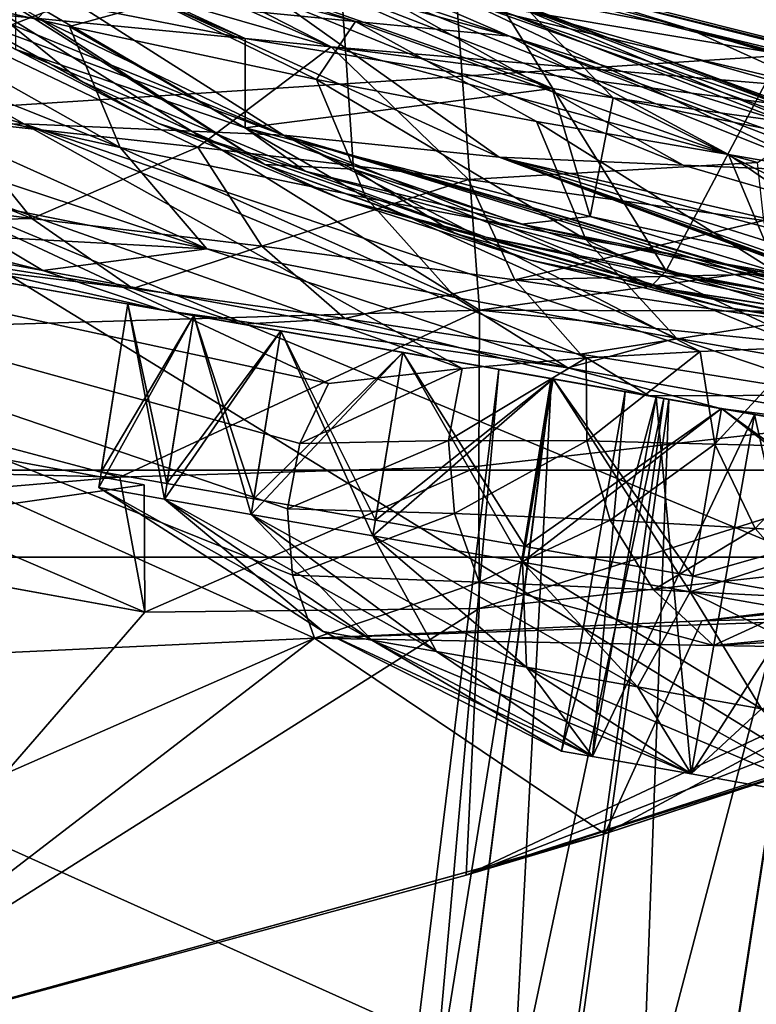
# Model space of a CAD drawing. Header units: metres. Extents: x -1004 to 0, y -708 to 0.
# Tile 82 of 99: x -204 to -175, y -102 to -63. Entities that reach past the tile are written whole.
import ezdxf

# ---------------------------------------------------------------- set-up
doc = ezdxf.new("R2010")
doc.units = ezdxf.units.M

msp = doc.modelspace()

# ---------------------------------------------------------------- linework, layer by layer
at = {"layer": 'top'}
for points in [[(-221.033997, -75.6007, 238.124619), (-223.504333, -51.297203, 229.630814), (-186.134384, -74.55439, 229.076157)], [(-223.504333, -51.297203, 229.630814), (-187.850647, -51.297203, 220.787033), (-186.134384, -74.55439, 229.076157)], [(-203.483322, -63.061146, 2015.491943), (-191.081024, -69.011894, 2019.775879), (-192.269562, -51.297203, 2022.664429)], [(-192.269562, -51.297203, 2022.664429), (-191.081024, -69.011894, 2019.775879), (-178.797134, -73.00724, 2023.769287)], [(-192.269562, -51.297203, 2022.664429), (-178.797134, -73.00724, 2023.769287), (-167.312241, -51.297203, 2031.672485)], [(-186.134384, -74.55439, 229.076157), (-187.850647, -51.297203, 220.787033), (-150.668106, -69.606842, 221.41188)], [(-187.850647, -51.297203, 220.787033), (-151.488739, -51.297203, 214.798431), (-150.668106, -69.606842, 221.41188)], [(-178.797134, -73.00724, 2023.769287), (-166.056503, -75.395157, 2027.613159), (-167.312241, -51.297203, 2031.672485)], [(-195.344711, -63.87117, 1851.678223), (-220.671463, -53.071621, 1853.910034), (-216.249344, -54.248127, 1819.666382)], [(-195.344711, -63.87117, 1851.678223), (-204.362656, -62.090588, 1905.191284), (-220.671463, -53.071621, 1853.910034)], [(-183.268433, -65.836235, 1804.11438), (-216.249344, -54.248127, 1819.666382), (-193.537613, -61.282627, 1785.20874)], [(-183.268433, -65.836235, 1804.11438), (-195.344711, -63.87117, 1851.678223), (-216.249344, -54.248127, 1819.666382)], [(-219.937149, -55.510082, 1133.190552), (-191.006668, -63.19453, 1093.053711), (-198.763885, -62.432255, 1133.317383)], [(-191.006668, -63.19453, 1093.053711), (-219.937149, -55.510082, 1133.190552), (-209.54567, -57.067486, 1093.067627)], [(-210.736069, -56.917015, 780.801819), (-218.35878, -57.68528, 732.452759), (-193.839859, -67.669052, 732.452759)], [(-194.032715, -62.372509, 811.969238), (-210.736069, -56.917015, 780.801819), (-185.359634, -68.53994, 771.273438)], [(-210.736069, -56.917015, 780.801819), (-193.839859, -67.669052, 732.452759), (-185.359634, -68.53994, 771.273438)], [(-174.258636, -64.488312, 1718.478027), (-203.843079, -56.892742, 1752.115479), (-196.5961, -58.353043, 1718.626953)], [(-174.258636, -64.488312, 1718.478027), (-184.140427, -62.827682, 1751.761719), (-203.843079, -56.892742, 1752.115479)], [(-184.94577, -63.779926, 1052.348145), (-209.54567, -57.067486, 1093.067627), (-201.136307, -58.358707, 1052.348145)], [(-184.94577, -63.779926, 1052.348145), (-191.006668, -63.19453, 1093.053711), (-209.54567, -57.067486, 1093.067627)], [(-218.35878, -57.68528, 732.452759), (-220.484116, -57.779778, 722.013611), (-193.839859, -67.669052, 732.452759)], [(-220.484116, -57.779778, 722.013611), (-235.419205, -57.975071, 664.318176), (-204.049011, -67.228729, 697.49408)], [(-235.419205, -57.975071, 664.318176), (-213.728561, -67.302071, 662.980286), (-204.049011, -67.228729, 697.49408)], [(-220.484116, -57.779778, 722.013611), (-204.049011, -67.228729, 697.49408), (-193.839859, -67.669052, 732.452759)], [(-195.146957, -59.367256, 1012.84137), (-184.94577, -63.779926, 1052.348145), (-201.136307, -58.358707, 1052.348145)], [(-157.01149, -68.295601, 1650.991211), (-174.258636, -64.488312, 1718.478027), (-196.5961, -58.353043, 1718.626953)], [(-183.640427, -61.705971, 1650.949707), (-157.01149, -68.295601, 1650.991211), (-196.5961, -58.353043, 1718.626953)], [(-202.710678, -58.688065, 1582.638794), (-200.825317, -60.248592, 1565.545044), (-191.962418, -64.198402, 1546.687256)], [(-202.710678, -58.688065, 1582.638794), (-191.962418, -64.198402, 1546.687256), (-172.739944, -65.82695, 1582.529785)], [(-183.640427, -61.705971, 1650.949707), (-202.710678, -58.688065, 1582.638794), (-177.930161, -63.470844, 1616.799805)], [(-202.710678, -58.688065, 1582.638794), (-172.739944, -65.82695, 1582.529785), (-177.930161, -63.470844, 1616.799805)], [(-203.483322, -63.061146, 2015.491943), (-209.224777, -59.538193, 2013.626343), (-194.570648, -68.825943, 1960.049561)], [(-194.570648, -68.825943, 1960.049561), (-209.224777, -59.538193, 2013.626343), (-201.815079, -65.528801, 1959.880737)], [(-209.224777, -59.538193, 2013.626343), (-208.762619, -61.681187, 1959.304321), (-201.815079, -65.528801, 1959.880737)], [(-195.146957, -59.367256, 1012.84137), (-191.075058, -60.161057, 972.966064), (-165.964508, -69.420326, 972.241333)], [(-165.964508, -69.420326, 972.241333), (-166.711075, -69.493813, 1012.400024), (-195.146957, -59.367256, 1012.84137)], [(-166.711075, -69.493813, 1012.400024), (-184.94577, -63.779926, 1052.348145), (-195.146957, -59.367256, 1012.84137)], [(-200.825317, -60.248592, 1565.545044), (-198.991455, -62.163986, 1548.503784), (-191.962418, -64.198402, 1546.687256)], [(-191.075058, -60.161057, 972.966064), (-166.624008, -69.355446, 931.94574), (-165.964508, -69.420326, 972.241333)], [(-191.075058, -60.161057, 972.966064), (-188.910706, -60.826324, 932.830017), (-166.624008, -69.355446, 931.94574)], [(-200.260223, -68.148903, 1179.108765), (-212.032974, -63.46743, 1206.520142), (-212.859848, -61.03545, 1206.216675)], [(-212.859848, -61.03545, 1206.216675), (-202.245239, -63.401783, 1178.059448), (-200.260223, -68.148903, 1179.108765)], [(-212.859848, -61.03545, 1206.216675), (-198.763885, -62.432255, 1133.317383), (-202.245239, -63.401783, 1178.059448)], [(-188.910706, -60.826324, 932.830017), (-168.732971, -69.259308, 891.593384), (-166.624008, -69.355446, 931.94574)], [(-188.910706, -60.826324, 932.830017), (-188.656876, -61.432545, 892.542175), (-168.732971, -69.259308, 891.593384)], [(-180.87262, -66.197548, 1796.200562), (-193.537613, -61.282627, 1785.20874), (-184.140427, -62.827682, 1751.761719)], [(-180.87262, -66.197548, 1796.200562), (-183.268433, -65.836235, 1804.11438), (-193.537613, -61.282627, 1785.20874)], [(-188.656876, -61.432545, 892.542175), (-190.370041, -61.955173, 852.218384), (-172.567596, -69.088898, 851.301697)], [(-188.656876, -61.432545, 892.542175), (-172.567596, -69.088898, 851.301697), (-168.732971, -69.259308, 891.593384)], [(-201.815079, -65.528801, 1959.880737), (-208.762619, -61.681187, 1959.304321), (-198.779785, -67.202644, 1917.502441)], [(-198.779785, -67.202644, 1917.502441), (-208.762619, -61.681187, 1959.304321), (-204.362686, -64.306244, 1905.191406)], [(-157.01149, -68.295601, 1650.991211), (-183.640427, -61.705971, 1650.949707), (-149.659653, -70.280922, 1616.8396)], [(-183.640427, -61.705971, 1650.949707), (-177.930161, -63.470844, 1616.799805), (-149.659653, -70.280922, 1616.8396)], [(-191.962418, -64.198402, 1546.687256), (-198.991455, -62.163986, 1548.503784), (-208.89386, -62.557411, 1518.440308)], [(-195.344711, -67.384186, 1851.678101), (-204.362686, -64.306244, 1905.191406), (-204.362656, -62.090588, 1905.191284)], [(-195.344711, -63.87117, 1851.678223), (-195.344711, -67.384186, 1851.678101), (-204.362656, -62.090588, 1905.191284)], [(-194.032715, -62.372509, 811.969238), (-178.123795, -68.846321, 811.164856), (-190.370041, -61.955173, 852.218384)], [(-190.370041, -61.955173, 852.218384), (-178.123795, -68.846321, 811.164856), (-172.567596, -69.088898, 851.301697)], [(-191.962418, -64.198402, 1546.687256), (-208.89386, -62.557411, 1518.440308), (-197.203384, -68.145851, 1534.200317)], [(-208.89386, -62.557411, 1518.440308), (-206.866394, -67.076065, 1517.372437), (-197.203384, -68.145851, 1534.200317)], [(-198.763885, -62.432255, 1133.317383), (-192.532303, -65.479988, 1149.557251), (-202.245239, -63.401783, 1178.059448)], [(-198.763885, -62.432255, 1133.317383), (-191.006668, -63.19453, 1093.053711), (-192.532303, -65.479988, 1149.557251)], [(-178.123795, -68.846321, 811.164856), (-194.032715, -62.372509, 811.969238), (-185.359634, -68.53994, 771.273438)], [(-191.081024, -69.011894, 2019.775879), (-203.483322, -63.061146, 2015.491943), (-194.570648, -68.825943, 1960.049561)], [(-163.780197, -68.605476, 1748.015015), (-184.140427, -62.827682, 1751.761719), (-174.258636, -64.488312, 1718.478027)], [(-163.780197, -68.605476, 1748.015015), (-180.87262, -66.197548, 1796.200562), (-184.140427, -62.827682, 1751.761719)], [(-210.864792, -65.824219, 1206.948975), (-212.032974, -63.46743, 1206.520142), (-200.260223, -68.148903, 1179.108765)], [(-202.245239, -63.401783, 1178.059448), (-190.585419, -70.137291, 1150.850708), (-200.260223, -68.148903, 1179.108765)], [(-202.245239, -63.401783, 1178.059448), (-192.532303, -65.479988, 1149.557251), (-190.585419, -70.137291, 1150.850708)], [(-191.006668, -63.19453, 1093.053711), (-183.892014, -67.138, 1120.684692), (-192.532303, -65.479988, 1149.557251)], [(-184.94577, -63.779926, 1052.348145), (-176.341019, -68.432167, 1091.489502), (-191.006668, -63.19453, 1093.053711)], [(-176.341019, -68.432167, 1091.489502), (-183.892014, -67.138, 1120.684692), (-191.006668, -63.19453, 1093.053711)], [(-172.739944, -65.82695, 1582.529785), (-160.990891, -68.505463, 1584.93811), (-177.930161, -63.470844, 1616.799805)], [(-160.990891, -68.505463, 1584.93811), (-154.654938, -69.726242, 1590.050537), (-177.930161, -63.470844, 1616.799805)], [(-177.930161, -63.470844, 1616.799805), (-154.654938, -69.726242, 1590.050537), (-149.659653, -70.280922, 1616.8396)], [(-195.344711, -67.384186, 1851.678101), (-195.344711, -63.87117, 1851.678223), (-183.268433, -65.836235, 1804.11438)], [(-166.711075, -69.493813, 1012.400024), (-168.892197, -69.610237, 1052.348145), (-184.94577, -63.779926, 1052.348145)], [(-168.892197, -69.610237, 1052.348145), (-169.894272, -69.559616, 1062.023071), (-184.94577, -63.779926, 1052.348145)], [(-184.94577, -63.779926, 1052.348145), (-169.894272, -69.559616, 1062.023071), (-176.341019, -68.432167, 1091.489502)], [(-197.203384, -68.145851, 1534.200317), (-186.564163, -69.415001, 1550.32251), (-191.962418, -64.198402, 1546.687256)], [(-186.564163, -69.415001, 1550.32251), (-175.199921, -68.744881, 1567.462646), (-191.962418, -64.198402, 1546.687256)], [(-191.962418, -64.198402, 1546.687256), (-175.199921, -68.744881, 1567.462646), (-172.076431, -66.751228, 1572.861694)], [(-191.962418, -64.198402, 1546.687256), (-172.076431, -66.751228, 1572.861694), (-172.739944, -65.82695, 1582.529785)], [(-198.779785, -67.202644, 1917.502441), (-204.362686, -64.306244, 1905.191406), (-192.986786, -69.089912, 1875.411743)], [(-204.362686, -64.306244, 1905.191406), (-195.344711, -67.384186, 1851.678101), (-192.986786, -69.089912, 1875.411743)], [(-209.365265, -68.025955, 1207.499268), (-210.864792, -65.824219, 1206.948975), (-196.852966, -72.13327, 1179.908447)], [(-196.852966, -72.13327, 1179.908447), (-210.864792, -65.824219, 1206.948975), (-200.260223, -68.148903, 1179.108765)], [(-194.570648, -68.825943, 1960.049561), (-201.815079, -65.528801, 1959.880737), (-191.559341, -70.18, 1917.750854)], [(-191.559341, -70.18, 1917.750854), (-201.815079, -65.528801, 1959.880737), (-198.779785, -67.202644, 1917.502441)], [(-192.532303, -65.479988, 1149.557251), (-181.953827, -71.773239, 1122.118652), (-190.585419, -70.137291, 1150.850708)], [(-192.532303, -65.479988, 1149.557251), (-183.892014, -67.138, 1120.684692), (-181.953827, -71.773239, 1122.118652)], [(-181.781235, -70.87175, 1799.158203), (-195.344711, -67.384186, 1851.678101), (-183.268433, -65.836235, 1804.11438)], [(-181.781235, -70.87175, 1799.158203), (-183.268433, -65.836235, 1804.11438), (-180.87262, -66.197548, 1796.200562)], [(-163.780212, -74.713203, 1748.015015), (-181.781235, -70.87175, 1799.158203), (-180.87262, -66.197548, 1796.200562)], [(-163.780212, -74.713203, 1748.015015), (-180.87262, -66.197548, 1796.200562), (-163.780212, -69.659271, 1748.015015)], [(-180.87262, -66.197548, 1796.200562), (-163.780197, -68.605476, 1748.015015), (-163.780212, -69.659271, 1748.015015)], [(-219.520111, -68.88324, 1479.704956), (-203.723709, -70.951729, 1515.717285), (-215.317932, -66.253532, 1499.65918)], [(-203.723709, -70.951729, 1515.717285), (-206.866394, -67.076065, 1517.372437), (-215.317932, -66.253532, 1499.65918)], [(-192.059525, -77.432091, 662.715027), (-213.728561, -67.302071, 662.980286), (-235.830612, -67.975395, 662.96106)], [(-204.049011, -67.228729, 697.49408), (-213.728561, -67.302071, 662.980286), (-186.806808, -76.843262, 679.984497)], [(-213.728561, -67.302071, 662.980286), (-192.059525, -77.432091, 662.715027), (-186.806808, -76.843262, 679.984497)], [(-197.203384, -68.145851, 1534.200317), (-206.866394, -67.076065, 1517.372437), (-203.723709, -70.951729, 1515.717285)], [(-193.839859, -67.669052, 732.452759), (-204.049011, -67.228729, 697.49408), (-177.448196, -76.173363, 714.862366)], [(-204.049011, -67.228729, 697.49408), (-181.932968, -76.431969, 697.369751), (-177.448196, -76.173363, 714.862366)], [(-186.806808, -76.843262, 679.984497), (-181.932968, -76.431969, 697.369751), (-204.049011, -67.228729, 697.49408)], [(-191.559341, -70.18, 1917.750854), (-198.779785, -67.202644, 1917.502441), (-185.885178, -71.68309, 1875.727661)], [(-185.885178, -71.68309, 1875.727661), (-198.779785, -67.202644, 1917.502441), (-192.986786, -69.089912, 1875.411743)], [(-183.892014, -67.138, 1120.684692), (-174.383743, -73.090767, 1092.950317), (-181.953827, -71.773239, 1122.118652)], [(-183.892014, -67.138, 1120.684692), (-176.341019, -68.432167, 1091.489502), (-174.383743, -73.090767, 1092.950317)], [(-192.986786, -69.089912, 1875.411743), (-195.344711, -67.384186, 1851.678101), (-184.474457, -71.174538, 1833.787964)], [(-195.344711, -67.384186, 1851.678101), (-181.781235, -70.87175, 1799.158203), (-184.474457, -71.174538, 1833.787964)], [(-185.359634, -68.53994, 771.273438), (-193.839859, -67.669052, 732.452759), (-165.940628, -75.791664, 770.376648)], [(-193.839859, -67.669052, 732.452759), (-166.099976, -75.796196, 769.446472), (-165.940628, -75.791664, 770.376648)], [(-173.35849, -76.008789, 732.452759), (-167.414017, -75.832878, 762.012329), (-193.839859, -67.669052, 732.452759)], [(-167.414017, -75.832878, 762.012329), (-166.74826, -75.814415, 765.727783), (-193.839859, -67.669052, 732.452759)], [(-193.839859, -67.669052, 732.452759), (-166.74826, -75.814415, 765.727783), (-166.099976, -75.796196, 769.446472)], [(-177.448196, -76.173363, 714.862366), (-173.35849, -76.008789, 732.452759), (-193.839859, -67.669052, 732.452759)], [(-192.610825, -87.446632, 662.452759), (-235.830612, -67.975395, 662.96106), (-561.725708, -104.741089, 662.000549)], [(-192.610825, -87.446632, 662.452759), (-193.482498, -84.976723, 662.517456), (-235.830612, -67.975395, 662.96106)], [(-193.482498, -84.976723, 662.517456), (-193.68248, -82.365242, 662.585815), (-235.830612, -67.975395, 662.96106)], [(-235.830612, -67.975395, 662.96106), (-193.68248, -82.365242, 662.585815), (-193.197037, -79.791481, 662.653198)], [(-193.197037, -79.791481, 662.653198), (-192.059525, -77.432091, 662.715027), (-235.830612, -67.975395, 662.96106)], [(-207.566071, -69.99588, 1208.159668), (-209.365265, -68.025955, 1207.499268), (-196.852966, -72.13327, 1179.908447)], [(-203.723709, -70.951729, 1515.717285), (-194.69194, -72.037231, 1531.603271), (-197.203384, -68.145851, 1534.200317)], [(-194.69194, -72.037231, 1531.603271), (-186.564163, -69.415001, 1550.32251), (-197.203384, -68.145851, 1534.200317)], [(-200.260223, -68.148903, 1179.108765), (-190.585419, -70.137291, 1150.850708), (-187.071442, -74.04673, 1151.304932)], [(-196.852966, -72.13327, 1179.908447), (-200.260223, -68.148903, 1179.108765), (-187.071442, -74.04673, 1151.304932)], [(-176.341019, -68.432167, 1091.489502), (-167.880753, -74.222076, 1063.390991), (-174.383743, -73.090767, 1092.950317)], [(-176.341019, -68.432167, 1091.489502), (-169.894272, -69.559616, 1062.023071), (-167.880753, -74.222076, 1063.390991)], [(-203.723709, -70.951729, 1515.717285), (-219.520111, -68.88324, 1479.704956), (-215.590057, -71.23629, 1477.791626)], [(-187.090408, -71.532722, 1960.216797), (-194.570648, -68.825943, 1960.049561), (-184.129593, -72.589783, 1917.994873)], [(-184.129593, -72.589783, 1917.994873), (-194.570648, -68.825943, 1960.049561), (-191.559341, -70.18, 1917.750854)], [(-191.081024, -69.011894, 2019.775879), (-194.570648, -68.825943, 1960.049561), (-187.090408, -71.532722, 1960.216797)], [(-186.564163, -69.415001, 1550.32251), (-174.947647, -71.031097, 1565.647827), (-175.199921, -68.744881, 1567.462646)], [(-165.940628, -75.791664, 770.376648), (-165.90097, -75.790535, 770.609253), (-185.359634, -68.53994, 771.273438)], [(-165.90097, -75.790535, 770.609253), (-165.881165, -75.789963, 770.725525), (-185.359634, -68.53994, 771.273438)], [(-185.359634, -68.53994, 771.273438), (-165.881165, -75.789963, 770.725525), (-165.871262, -75.78968, 770.783691)], [(-165.871262, -75.78968, 770.783691), (-165.861374, -75.789398, 770.841797), (-185.359634, -68.53994, 771.273438)], [(-165.861374, -75.789398, 770.841797), (-165.841599, -75.788834, 770.95813), (-185.359634, -68.53994, 771.273438)], [(-185.359634, -68.53994, 771.273438), (-165.841599, -75.788834, 770.95813), (-165.821838, -75.788269, 771.074402)], [(-165.821838, -75.788269, 771.074402), (-165.782379, -75.78714, 771.307007), (-185.359634, -68.53994, 771.273438)], [(-165.782379, -75.78714, 771.307007), (-165.469162, -75.778091, 773.168335), (-185.359634, -68.53994, 771.273438)], [(-185.359634, -68.53994, 771.273438), (-165.469162, -75.778091, 773.168335), (-164.855835, -75.759987, 776.893127)], [(-164.855835, -75.759987, 776.893127), (-162.577759, -75.685097, 791.819641), (-185.359634, -68.53994, 771.273438)], [(-162.577759, -75.685097, 791.819641), (-158.865616, -75.499657, 821.778809), (-185.359634, -68.53994, 771.273438)], [(-185.359634, -68.53994, 771.273438), (-158.865616, -75.499657, 821.778809), (-156.282059, -75.23082, 851.851685)], [(-156.282059, -75.23082, 851.851685), (-178.123795, -68.846321, 811.164856), (-185.359634, -68.53994, 771.273438)], [(-172.567596, -69.088898, 851.301697), (-178.123795, -68.846321, 811.164856), (-156.282059, -75.23082, 851.851685)], [(-185.885178, -71.68309, 1875.727661), (-192.986786, -69.089912, 1875.411743), (-177.597015, -73.321823, 1834.143433)], [(-192.986786, -69.089912, 1875.411743), (-184.474457, -71.174538, 1833.787964), (-177.597015, -73.321823, 1834.143433)], [(-178.797134, -73.00724, 2023.769287), (-191.081024, -69.011894, 2019.775879), (-179.417969, -73.640663, 1960.381836)], [(-179.417969, -73.640663, 1960.381836), (-191.081024, -69.011894, 2019.775879), (-187.090408, -71.532722, 1960.216797)], [(-215.44072, -70.762924, 1247.057129), (-217.637619, -69.404488, 1246.213989), (-203.291336, -72.997017, 1209.728516)], [(-217.637619, -69.404488, 1246.213989), (-205.519058, -71.668571, 1208.910889), (-203.291336, -72.997017, 1209.728516)], [(-194.69194, -72.037231, 1531.603271), (-184.734146, -73.361847, 1546.874634), (-186.564163, -69.415001, 1550.32251)], [(-184.734146, -73.361847, 1546.874634), (-174.947647, -71.031097, 1565.647827), (-186.564163, -69.415001, 1550.32251)], [(-186.134384, -74.55439, 229.076157), (-150.668106, -69.606842, 221.41188), (-144.30072, -74.670898, 437.537354)], [(-196.852966, -72.13327, 1179.908447), (-205.519058, -71.668571, 1208.910889), (-207.566071, -69.99588, 1208.159668)], [(-178.604538, -73.738312, 1876.035034), (-184.129593, -72.589783, 1917.994873), (-191.559341, -70.18, 1917.750854)], [(-178.604538, -73.738312, 1876.035034), (-191.559341, -70.18, 1917.750854), (-185.885178, -71.68309, 1875.727661)], [(-190.585419, -70.137291, 1150.850708), (-178.382553, -75.657982, 1122.294678), (-187.071442, -74.04673, 1151.304932)], [(-190.585419, -70.137291, 1150.850708), (-181.953827, -71.773239, 1122.118652), (-178.382553, -75.657982, 1122.294678)], [(-203.291336, -72.997017, 1209.728516), (-198.59346, -74.547318, 1211.452759), (-215.44072, -70.762924, 1247.057129)], [(-198.59346, -74.547318, 1211.452759), (-210.979324, -72.363358, 1250.136719), (-215.44072, -70.762924, 1247.057129)], [(-199.764465, -73.704315, 1513.632202), (-203.723709, -70.951729, 1515.717285), (-215.590057, -71.23629, 1477.791626)], [(-215.590057, -71.23629, 1477.791626), (-211.508698, -72.270012, 1474.90979), (-199.764465, -73.704315, 1513.632202)], [(-203.723709, -70.951729, 1515.717285), (-199.764465, -73.704315, 1513.632202), (-194.69194, -72.037231, 1531.603271)], [(-174.947647, -71.031097, 1565.647827), (-184.734146, -73.361847, 1546.874634), (-174.501511, -73.116432, 1563.636841)], [(-184.474457, -71.174538, 1833.787964), (-181.781235, -70.87175, 1799.158203), (-173.370499, -73.389587, 1792.756958)], [(-177.597015, -73.321823, 1834.143433), (-184.474457, -71.174538, 1833.787964), (-166.924194, -74.989349, 1793.0979)], [(-184.474457, -71.174538, 1833.787964), (-173.370499, -73.389587, 1792.756958), (-166.924194, -74.989349, 1793.0979)], [(-181.781235, -70.87175, 1799.158203), (-163.780212, -74.713203, 1748.015015), (-173.370499, -73.389587, 1792.756958)], [(-179.417969, -73.640663, 1960.381836), (-187.090408, -71.532722, 1960.216797), (-176.533218, -74.427078, 1918.233276)], [(-176.533218, -74.427078, 1918.233276), (-187.090408, -71.532722, 1960.216797), (-184.129593, -72.589783, 1917.994873)], [(-203.291336, -72.997017, 1209.728516), (-205.519058, -71.668571, 1208.910889), (-196.852966, -72.13327, 1179.908447)], [(-178.604538, -73.738312, 1876.035034), (-185.885178, -71.68309, 1875.727661), (-170.57399, -74.967628, 1834.485474)], [(-185.885178, -71.68309, 1875.727661), (-177.597015, -73.321823, 1834.143433), (-170.57399, -74.967628, 1834.485474)], [(-181.953827, -71.773239, 1122.118652), (-170.79509, -76.987816, 1092.924683), (-178.382553, -75.657982, 1122.294678)], [(-181.953827, -71.773239, 1122.118652), (-174.383743, -73.090767, 1092.950317), (-170.79509, -76.987816, 1092.924683)], [(-195.456055, -75.100533, 1511.363159), (-211.508698, -72.270012, 1474.90979), (-210.979324, -72.363358, 1250.136719)], [(-211.508698, -72.270012, 1474.90979), (-195.456055, -75.100533, 1511.363159), (-199.764465, -73.704315, 1513.632202)], [(-195.456055, -75.100533, 1511.363159), (-210.979324, -72.363358, 1250.136719), (-198.59346, -74.547318, 1211.452759)], [(-182.659012, -76.814507, 1152.057129), (-203.291336, -72.997017, 1209.728516), (-196.852966, -72.13327, 1179.908447)], [(-199.764465, -73.704315, 1513.632202), (-191.419067, -74.878876, 1528.544312), (-194.69194, -72.037231, 1531.603271)], [(-182.659012, -76.814507, 1152.057129), (-196.852966, -72.13327, 1179.908447), (-187.071442, -74.04673, 1151.304932)], [(-194.69194, -72.037231, 1531.603271), (-191.419067, -74.878876, 1528.544312), (-184.734146, -73.361847, 1546.874634)], [(-171.185898, -75.254341, 1876.332397), (-184.129593, -72.589783, 1917.994873), (-178.604538, -73.738312, 1876.035034)], [(-171.185898, -75.254341, 1876.332397), (-176.533218, -74.427078, 1918.233276), (-184.129593, -72.589783, 1917.994873)], [(-198.59346, -74.547318, 1211.452759), (-203.291336, -72.997017, 1209.728516), (-182.659012, -76.814507, 1152.057129)], [(-174.501511, -73.116432, 1563.636841), (-184.734146, -73.361847, 1546.874634), (-173.86676, -74.972862, 1561.456177)], [(-171.597961, -75.137115, 1960.543457), (-178.797134, -73.00724, 2023.769287), (-179.417969, -73.640663, 1960.381836)], [(-166.056503, -75.395157, 2027.613159), (-178.797134, -73.00724, 2023.769287), (-163.681, -76.013062, 1960.700562)], [(-178.797134, -73.00724, 2023.769287), (-171.597961, -75.137115, 1960.543457), (-163.681, -76.013062, 1960.700562)], [(-191.419067, -74.878876, 1528.544312), (-182.164063, -76.280731, 1542.918213), (-184.734146, -73.361847, 1546.874634)], [(-184.734146, -73.361847, 1546.874634), (-182.164063, -76.280731, 1542.918213), (-173.86676, -74.972862, 1561.456177)], [(-170.57399, -74.967628, 1834.485474), (-177.597015, -73.321823, 1834.143433), (-160.37149, -76.137329, 1793.420532)], [(-177.597015, -73.321823, 1834.143433), (-166.924194, -74.989349, 1793.0979), (-160.37149, -76.137329, 1793.420532)], [(-199.764465, -73.704315, 1513.632202), (-195.456055, -75.100533, 1511.363159), (-191.419067, -74.878876, 1528.544312)], [(-171.597961, -75.137115, 1960.543457), (-179.417969, -73.640663, 1960.381836), (-168.811569, -75.681152, 1918.464722)], [(-168.811569, -75.681152, 1918.464722), (-179.417969, -73.640663, 1960.381836), (-176.533218, -74.427078, 1918.233276)], [(-163.444122, -76.114372, 1834.812622), (-171.185898, -75.254341, 1876.332397), (-178.604538, -73.738312, 1876.035034)], [(-178.604538, -73.738312, 1876.035034), (-170.57399, -74.967628, 1834.485474), (-163.444122, -76.114372, 1834.812622)], [(-187.071442, -74.04673, 1151.304932), (-178.382553, -75.657982, 1122.294678), (-182.659012, -76.814507, 1152.057129)], [(-221.033997, -75.6007, 238.124619), (-186.134384, -74.55439, 229.076157), (-200.26329, -81.120132, 437.532135)], [(-200.26329, -81.120132, 437.532135), (-186.134384, -74.55439, 229.076157), (-186.154648, -80.68959, 437.534119)], [(-179.458603, -77.92131, 1538.086426), (-198.59346, -74.547318, 1211.452759), (-176.655533, -78.415565, 1149.772705)], [(-179.458603, -77.92131, 1538.086426), (-195.456055, -75.100533, 1511.363159), (-198.59346, -74.547318, 1211.452759)], [(-176.655533, -78.415565, 1149.772705), (-198.59346, -74.547318, 1211.452759), (-182.659012, -76.814507, 1152.057129)], [(-186.134384, -74.55439, 229.076157), (-158.129211, -77.460197, 437.536743), (-186.154648, -80.68959, 437.534119)], [(-158.129211, -77.460197, 437.536743), (-186.134384, -74.55439, 229.076157), (-144.30072, -74.670898, 437.537354)], [(-163.66687, -76.222511, 1876.618164), (-168.811569, -75.681152, 1918.464722), (-176.533218, -74.427078, 1918.233276)], [(-163.66687, -76.222511, 1876.618164), (-176.533218, -74.427078, 1918.233276), (-171.185898, -75.254341, 1876.332397)], [(-195.456055, -75.100533, 1511.363159), (-179.458603, -77.92131, 1538.086426), (-191.419067, -74.878876, 1528.544312)], [(-191.419067, -74.878876, 1528.544312), (-179.458603, -77.92131, 1538.086426), (-182.164063, -76.280731, 1542.918213)], [(-182.164063, -76.280731, 1542.918213), (-172.070755, -77.896141, 1556.714111), (-173.86676, -74.972862, 1561.456177)], [(-214.373978, -80.759171, 437.529694), (-221.033997, -75.6007, 238.124619), (-200.26329, -81.120132, 437.532135)], [(-178.382553, -75.657982, 1122.294678), (-166.2892, -79.738991, 1093.150269), (-182.659012, -76.814507, 1152.057129)], [(-178.382553, -75.657982, 1122.294678), (-170.79509, -76.987816, 1092.924683), (-166.2892, -79.738991, 1093.150269)], [(-177.448196, -76.173363, 714.862366), (-181.932968, -76.431969, 697.369751), (-181.906372, -79.691963, 697.295288)], [(-176.87233, -79.816299, 714.817139), (-177.448196, -76.173363, 714.862366), (-181.906372, -79.691963, 697.295288)], [(-173.35849, -76.008789, 732.452759), (-177.448196, -76.173363, 714.862366), (-176.87233, -79.816299, 714.817139)], [(-172.27182, -79.934036, 732.45282), (-173.35849, -76.008789, 732.452759), (-176.87233, -79.816299, 714.817139)], [(-181.906372, -79.691963, 697.295288), (-181.932968, -76.431969, 697.369751), (-187.342773, -79.678513, 679.900452)], [(-181.932968, -76.431969, 697.369751), (-186.806808, -76.843262, 679.984497), (-187.342773, -79.678513, 679.900452)], [(-179.458603, -77.92131, 1538.086426), (-172.070755, -77.896141, 1556.714111), (-182.164063, -76.280731, 1542.918213)], [(-187.342773, -79.678513, 679.900452), (-186.806808, -76.843262, 679.984497), (-193.197037, -79.791481, 662.653198)], [(-186.806808, -76.843262, 679.984497), (-192.059525, -77.432091, 662.715027), (-193.197037, -79.791481, 662.653198)], [(-182.659012, -76.814507, 1152.057129), (-166.2892, -79.738991, 1093.150269), (-176.655533, -78.415565, 1149.772705)], [(-199.306808, -81.42366, 627.900269), (-219.522461, -77.737907, 533.186401), (-199.280731, -86.427849, 628.031311)], [(-219.522461, -77.737907, 533.186401), (-219.522461, -82.737907, 533.186401), (-199.280731, -86.427849, 628.031311)], [(-199.306808, -81.42366, 627.900269), (-214.735611, -83.622414, 627.957886), (-219.522461, -77.737907, 533.186401)], [(-186.154648, -80.68959, 437.534119), (-158.129211, -77.460197, 437.536743), (-186.141068, -86.284615, 628.027588)], [(-186.141068, -86.284615, 628.027588), (-158.129211, -77.460197, 437.536743), (-157.655396, -83.126976, 627.944885)], [(-179.458603, -77.92131, 1538.086426), (-160.427032, -81.277092, 1563.156006), (-172.070755, -77.896141, 1556.714111)], [(-160.427032, -81.277092, 1563.156006), (-179.458603, -77.92131, 1538.086426), (-176.655533, -78.415565, 1149.772705)], [(-159.848099, -81.379173, 1087.735596), (-94.3564, -92.927124, 1275.47644), (-176.655533, -78.415565, 1149.772705)], [(-94.3564, -92.927124, 1275.47644), (-93.027946, -93.161369, 1378.559692), (-176.655533, -78.415565, 1149.772705)], [(-176.655533, -78.415565, 1149.772705), (-93.027946, -93.161369, 1378.559692), (-160.427032, -81.277092, 1563.156006)], [(-166.2892, -79.738991, 1093.150269), (-159.848099, -81.379173, 1087.735596), (-176.655533, -78.415565, 1149.772705)], [(-193.197037, -79.791481, 662.653198), (-193.68248, -82.365242, 662.585815), (-187.342773, -79.678513, 679.900452)], [(-193.68248, -82.365242, 662.585815), (-187.110123, -82.549469, 679.812195), (-187.342773, -79.678513, 679.900452)], [(-187.342773, -79.678513, 679.900452), (-187.110123, -82.549469, 679.812195), (-181.906372, -79.691963, 697.295288)], [(-187.110123, -82.549469, 679.812195), (-180.994705, -82.808975, 697.217957), (-181.906372, -79.691963, 697.295288)], [(-181.906372, -79.691963, 697.295288), (-180.994705, -82.808975, 697.217957), (-176.87233, -79.816299, 714.817139)], [(-157.01178, -87.361176, 628.055786), (-186.655548, -96.770103, 628.302124), (-143.614944, -80.092773, 627.865417)], [(-143.614944, -80.092773, 627.865417), (-186.655548, -96.770103, 628.302124), (-157.655396, -83.126976, 627.944885)], [(-180.994705, -82.808975, 697.217957), (-175.294876, -83.137558, 714.770386), (-176.87233, -79.816299, 714.817139)], [(-176.87233, -79.816299, 714.817139), (-175.294876, -83.137558, 714.770386), (-172.27182, -79.934036, 732.45282)], [(-175.294876, -83.137558, 714.770386), (-170.078888, -83.41716, 732.45282), (-172.27182, -79.934036, 732.45282)], [(-214.373978, -80.759171, 437.529694), (-200.26329, -81.120132, 437.532135), (-219.522461, -82.737907, 533.186401)], [(-200.26329, -81.120132, 437.532135), (-186.154648, -80.68959, 437.534119), (-199.280731, -86.427849, 628.031311)], [(-199.280731, -86.427849, 628.031311), (-186.154648, -80.68959, 437.534119), (-186.141068, -86.284615, 628.027588)], [(-219.522461, -82.737907, 533.186401), (-200.26329, -81.120132, 437.532135), (-199.280731, -86.427849, 628.031311)], [(-214.735611, -83.622414, 627.957886), (-199.306808, -81.42366, 627.900269), (-199.280731, -86.427849, 628.031311)], [(-193.68248, -82.365242, 662.585815), (-193.482498, -84.976723, 662.517456), (-187.110123, -82.549469, 679.812195)], [(-193.482498, -84.976723, 662.517456), (-186.136337, -85.25219, 679.723145), (-187.110123, -82.549469, 679.812195)], [(-187.110123, -82.549469, 679.812195), (-186.136337, -85.25219, 679.723145), (-180.994705, -82.808975, 697.217957)], [(-186.136337, -85.25219, 679.723145), (-179.286133, -85.551811, 697.140137), (-180.994705, -82.808975, 697.217957)], [(-180.994705, -82.808975, 697.217957), (-179.286133, -85.551811, 697.140137), (-175.294876, -83.137558, 714.770386)], [(-186.655548, -96.770103, 628.302124), (-186.141068, -86.284615, 628.027588), (-157.655396, -83.126976, 627.944885)], [(-179.286133, -85.551811, 697.140137), (-172.864777, -85.878708, 714.723389), (-175.294876, -83.137558, 714.770386)], [(-175.294876, -83.137558, 714.770386), (-172.864777, -85.878708, 714.723389), (-170.078888, -83.41716, 732.45282)], [(-199.280731, -86.427849, 628.031311), (-214.908432, -104.445747, 628.503113), (-214.735611, -83.622414, 627.957886)], [(-163.62645, -86.438744, 697.175781), (-177.387924, -86.763832, 662.470703), (-150.471054, -84.11409, 697.283508)], [(-177.387924, -86.763832, 662.470703), (-162.258057, -84.950455, 662.518311), (-150.471054, -84.11409, 697.283508)], [(-157.01178, -87.361176, 628.055786), (-148.705338, -84.468712, 629.057312), (-186.655548, -96.770103, 628.302124)], [(-148.705338, -84.468712, 629.057312), (-181.334183, -95.184921, 629.057373), (-186.655548, -96.770103, 628.302124)], [(-148.705338, -84.468712, 629.057312), (-181.201797, -95.145035, 662.251831), (-181.334183, -95.184921, 629.057373)], [(-148.570267, -84.420685, 662.532288), (-181.201797, -95.145035, 662.251831), (-148.705338, -84.468712, 629.057312)], [(-181.201797, -95.145035, 662.251831), (-148.570267, -84.420685, 662.532288), (-162.258057, -84.950455, 662.518311)], [(-193.482498, -84.976723, 662.517456), (-192.610825, -87.446632, 662.452759), (-186.136337, -85.25219, 679.723145)], [(-181.201797, -95.145035, 662.251831), (-162.258057, -84.950455, 662.518311), (-177.387924, -86.763832, 662.470703)], [(-192.610825, -87.446632, 662.452759), (-176.929138, -87.735268, 697.065002), (-186.136337, -85.25219, 679.723145)], [(-186.136337, -85.25219, 679.723145), (-176.929138, -87.735268, 697.065002), (-179.286133, -85.551811, 697.140137)], [(-176.929138, -87.735268, 697.065002), (-172.864777, -85.878708, 714.723389), (-179.286133, -85.551811, 697.140137)], [(-176.929138, -87.735268, 697.065002), (-163.077499, -87.959389, 732.452759), (-172.864777, -85.878708, 714.723389)], [(-186.655548, -96.770103, 628.302124), (-214.908432, -104.445747, 628.503113), (-186.141068, -86.284615, 628.027588)], [(-214.908432, -104.445747, 628.503113), (-199.280731, -86.427849, 628.031311), (-186.141068, -86.284615, 628.027588)], [(-151.556686, -86.339966, 732.452759), (-176.929138, -87.735268, 697.065002), (-163.62645, -86.438744, 697.175781)], [(-151.556686, -86.339966, 732.452759), (-163.077499, -87.959389, 732.452759), (-176.929138, -87.735268, 697.065002)], [(-176.929138, -87.735268, 697.065002), (-192.610825, -87.446632, 662.452759), (-163.62645, -86.438744, 697.175781)], [(-192.610825, -87.446632, 662.452759), (-177.387924, -86.763832, 662.470703), (-163.62645, -86.438744, 697.175781)], [(-192.610825, -87.446632, 662.452759), (-181.201797, -95.145035, 662.251831), (-177.387924, -86.763832, 662.470703)], [(-248.615372, -112.011162, 661.810242), (-192.610825, -87.446632, 662.452759), (-561.725708, -104.741089, 662.000549)], [(-248.615372, -112.011162, 661.810242), (-214.655594, -104.381912, 662.009888), (-192.610825, -87.446632, 662.452759)], [(-214.655594, -104.381912, 662.009888), (-181.201797, -95.145035, 662.251831), (-192.610825, -87.446632, 662.452759)], [(-186.655548, -96.770103, 628.302124), (-181.334183, -95.184921, 629.057373), (-214.908432, -104.445747, 628.503113)], [(-181.334183, -95.184921, 629.057373), (-214.674713, -104.387222, 629.057373), (-214.908432, -104.445747, 628.503113)], [(-181.334183, -95.184921, 629.057373), (-214.655594, -104.381912, 662.009888), (-214.674713, -104.387222, 629.057373)], [(-181.201797, -95.145035, 662.251831), (-214.655594, -104.381912, 662.009888), (-181.334183, -95.184921, 629.057373)]]:
    msp.add_3dface(points, dxfattribs=at)
at = {"layer": 'top0123410'}
for points in [[(-55.066074, -55.06852, 2077.158447), (-948.978638, -55.06852, 2077.158447), (-942.551392, -80.844612, 2094.340576)], [(-942.551392, -80.844612, 2094.340576), (-61.497986, -80.844574, 2094.340576), (-55.066074, -55.06852, 2077.158447)], [(-946.368103, -57.683689, 2075.415039), (-57.681248, -57.683689, 2075.415039), (-939.832214, -84.262329, 2093.132324)], [(-57.681248, -57.683689, 2075.415039), (-64.217148, -84.262329, 2093.132324), (-939.832214, -84.262329, 2093.132324)], [(-71.917656, -108.310646, 2112.649414), (-61.497986, -80.844574, 2094.340576), (-942.551392, -80.844612, 2094.340576)], [(-932.131714, -108.310623, 2112.649414), (-71.917656, -108.310646, 2112.649414), (-942.551392, -80.844612, 2094.340576)], [(-929.595459, -111.251724, 2111.123535), (-939.832214, -84.262329, 2093.132324), (-74.453926, -111.251724, 2111.123535)], [(-939.832214, -84.262329, 2093.132324), (-64.217148, -84.262329, 2093.132324), (-74.453926, -111.251724, 2111.123535)]]:
    msp.add_3dface(points, dxfattribs=at)
at = {"layer": 'top0123420'}
for points in [[(-201.10025, -81.522629, 1328.059692), (-199.957001, -74.306595, 1328.059692), (-197.36409, -74.763794, 1314.256348)], [(-199.957001, -74.306595, 1328.059692), (-201.10025, -81.522629, 1328.059692), (-198.516144, -81.978279, 1341.816284)], [(-201.003433, -80.911499, 1328.059692), (-199.957001, -74.306595, 1328.059692), (-197.36409, -74.763794, 1341.863037)], [(-199.957001, -74.306595, 1328.059692), (-201.003433, -80.911499, 1328.059692), (-198.418579, -81.367279, 1314.299194)], [(-197.14595, -74.802559, 1313.709229), (-199.957062, -74.306885, 1328.059692), (-180.408463, -77.75383, 1328.059692)], [(-180.408463, -77.75383, 1328.059692), (-199.957062, -74.306885, 1328.059692), (-197.145935, -74.802559, 1342.410156)], [(-197.36409, -74.763794, 1341.863037), (-199.957001, -74.306595, 1328.059692), (-198.516144, -81.978279, 1341.816284)], [(-197.36409, -74.763794, 1314.256348), (-199.957001, -74.306595, 1328.059692), (-198.418579, -81.367279, 1314.299194)], [(-198.516144, -81.978279, 1314.303101), (-201.10025, -81.522629, 1328.059692), (-197.36409, -74.763794, 1314.256348)], [(-198.418579, -81.367279, 1341.82019), (-201.003433, -80.911499, 1328.059692), (-197.36409, -74.763794, 1341.863037)], [(-198.516144, -81.978279, 1314.303101), (-197.36409, -74.763794, 1314.256348), (-193.937271, -75.368034, 1307.539551)], [(-197.36409, -74.763794, 1341.863037), (-198.516144, -81.978279, 1341.816284), (-195.100937, -82.580467, 1348.510254)], [(-198.418579, -81.367279, 1341.82019), (-197.36409, -74.763794, 1341.863037), (-193.937271, -75.368034, 1348.579834)], [(-197.36409, -74.763794, 1314.256348), (-198.418579, -81.367279, 1314.299194), (-195.00238, -81.969643, 1307.603271)], [(-193.937271, -75.368034, 1348.579834), (-197.36409, -74.763794, 1341.863037), (-195.100937, -82.580467, 1348.510254)], [(-193.937271, -75.368034, 1307.539551), (-197.36409, -74.763794, 1314.256348), (-195.00238, -81.969643, 1307.603271)], [(-189.140564, -76.214119, 1301.543579), (-197.14595, -74.802559, 1313.709229), (-178.079803, -78.164429, 1319.234985)], [(-178.079803, -78.164429, 1319.234985), (-197.14595, -74.802559, 1313.709229), (-180.408463, -77.75383, 1328.059692)], [(-180.408463, -77.75383, 1328.059692), (-197.145935, -74.802559, 1342.410156), (-178.079819, -78.164429, 1336.884399)], [(-197.145935, -74.802559, 1342.410156), (-189.140549, -76.214127, 1354.575928), (-178.079819, -78.164429, 1336.884399)], [(-195.100937, -82.580467, 1307.609131), (-198.516144, -81.978279, 1314.303101), (-193.937271, -75.368034, 1307.539551)], [(-195.00238, -81.969643, 1348.516113), (-198.418579, -81.367279, 1341.82019), (-193.937271, -75.368034, 1348.579834)], [(-195.100937, -82.580467, 1307.609131), (-193.937271, -75.368034, 1307.539551), (-189.140503, -76.213837, 1301.543457)], [(-193.937271, -75.368034, 1348.579834), (-195.100937, -82.580467, 1348.510254), (-190.320435, -83.423401, 1354.485962)], [(-195.00238, -81.969643, 1348.516113), (-193.937271, -75.368034, 1348.579834), (-189.140503, -76.213837, 1354.575928)], [(-193.937271, -75.368034, 1307.539551), (-195.00238, -81.969643, 1307.603271), (-190.220505, -82.81282, 1301.625854)], [(-189.140503, -76.213837, 1354.575928), (-193.937271, -75.368034, 1348.579834), (-190.320435, -83.423401, 1354.485962)], [(-189.140503, -76.213837, 1301.543457), (-193.937271, -75.368034, 1307.539551), (-190.220505, -82.81282, 1301.625854)], [(-190.320435, -83.423401, 1301.633423), (-195.100937, -82.580467, 1307.609131), (-189.140503, -76.213837, 1301.543457)], [(-190.220505, -82.81282, 1354.49353), (-195.00238, -81.969643, 1348.516113), (-189.140503, -76.213837, 1354.575928)], [(-190.320435, -83.423401, 1301.633423), (-189.140503, -76.213837, 1301.543457), (-183.235535, -77.255043, 1296.672729)], [(-189.140503, -76.213837, 1354.575928), (-190.320435, -83.423401, 1354.485962), (-184.435486, -84.461075, 1359.34021)], [(-190.220505, -82.81282, 1354.49353), (-189.140503, -76.213837, 1354.575928), (-183.235535, -77.255043, 1359.446655)], [(-189.140503, -76.213837, 1301.543457), (-190.220505, -82.81282, 1301.625854), (-184.333862, -83.850792, 1296.770142)], [(-177.159653, -78.326675, 1293.414673), (-189.140564, -76.214119, 1301.543579), (-171.717819, -79.286217, 1312.774902)], [(-171.717819, -79.286217, 1312.774902), (-189.140564, -76.214119, 1301.543579), (-178.079803, -78.164429, 1319.234985)], [(-178.079819, -78.164429, 1336.884399), (-189.140549, -76.214127, 1354.575928), (-171.717834, -79.286217, 1343.344482)], [(-189.140549, -76.214127, 1354.575928), (-177.159637, -78.326683, 1362.704834), (-171.717834, -79.286217, 1343.344482)], [(-183.235535, -77.255043, 1359.446655), (-189.140503, -76.213837, 1354.575928), (-184.435486, -84.461075, 1359.34021)], [(-183.235535, -77.255043, 1296.672729), (-189.140503, -76.213837, 1301.543457), (-184.333862, -83.850792, 1296.770142)], [(-184.435486, -84.461075, 1296.779175), (-190.320435, -83.423401, 1301.633423), (-183.235535, -77.255043, 1296.672729)], [(-184.333862, -83.850792, 1359.349243), (-190.220505, -82.81282, 1354.49353), (-183.235535, -77.255043, 1359.446655)], [(-184.435486, -84.461075, 1296.779175), (-183.235535, -77.255043, 1296.672729), (-176.620834, -78.421394, 1293.192993)], [(-183.235535, -77.255043, 1359.446655), (-184.435486, -84.461075, 1359.34021), (-177.843216, -85.623466, 1362.808105)], [(-184.333862, -83.850792, 1359.349243), (-183.235535, -77.255043, 1359.446655), (-176.620834, -78.421394, 1362.926392)], [(-183.235535, -77.255043, 1296.672729), (-184.333862, -83.850792, 1296.770142), (-177.7397, -85.013519, 1293.30127)], [(-176.620834, -78.421394, 1362.926392), (-183.235535, -77.255043, 1359.446655), (-177.843216, -85.623466, 1362.808105)], [(-176.620834, -78.421394, 1293.192993), (-183.235535, -77.255043, 1296.672729), (-177.7397, -85.013519, 1293.30127)], [(-182.902023, -91.891747, 1328.059692), (-180.408463, -77.75383, 1328.059692), (-179.188095, -77.969009, 1334.556396)], [(-180.408463, -77.75383, 1328.059692), (-182.902023, -91.891747, 1328.059692), (-181.68161, -92.106941, 1321.562866)], [(-179.188095, -77.969009, 1321.56311), (-180.408463, -77.75383, 1328.059692), (-181.68161, -92.106941, 1321.562866)], [(-181.68161, -92.106941, 1334.556641), (-182.902023, -91.891747, 1328.059692), (-179.188095, -77.969009, 1334.556396)], [(-181.68161, -92.106941, 1334.556641), (-179.188095, -77.969009, 1334.556396), (-175.317612, -78.651482, 1340.539673)], [(-179.188095, -77.969009, 1321.56311), (-181.68161, -92.106941, 1321.562866), (-177.810989, -92.789436, 1315.579224)], [(-175.317612, -78.651482, 1315.579712), (-179.188095, -77.969009, 1321.56311), (-177.810989, -92.789436, 1315.579224)], [(-177.843216, -85.623466, 1293.311279), (-184.435486, -84.461075, 1296.779175), (-176.620834, -78.421394, 1293.192993)], [(-177.7397, -85.013519, 1362.818115), (-184.333862, -83.850792, 1359.349243), (-176.620834, -78.421394, 1362.926392)], [(-177.843216, -85.623466, 1293.311279), (-176.620834, -78.421394, 1293.192993), (-163.027145, -80.818329, 1290.560181)], [(-176.620834, -78.421394, 1362.926392), (-177.843216, -85.623466, 1362.808105), (-164.295639, -88.012276, 1365.432129)], [(-177.7397, -85.013519, 1362.818115), (-176.620834, -78.421394, 1362.926392), (-163.027145, -80.818329, 1365.559204)], [(-176.620834, -78.421394, 1293.192993), (-177.7397, -85.013519, 1293.30127), (-164.188202, -87.403015, 1290.676514)], [(-163.027191, -80.818611, 1310.410278), (-163.027206, -80.818611, 1290.560181), (-177.159653, -78.326675, 1293.414673)], [(-163.027191, -80.818611, 1310.410278), (-177.159653, -78.326675, 1293.414673), (-171.717819, -79.286217, 1312.774902)], [(-171.717834, -79.286217, 1343.344482), (-177.159637, -78.326683, 1362.704834), (-163.027206, -80.818611, 1345.709106)], [(-177.159637, -78.326683, 1362.704834), (-163.027191, -80.818611, 1365.559204), (-163.027206, -80.818611, 1345.709106)], [(-163.027145, -80.818329, 1365.559204), (-176.620834, -78.421394, 1362.926392), (-164.295639, -88.012276, 1365.432129)], [(-163.027145, -80.818329, 1290.560181), (-176.620834, -78.421394, 1293.192993), (-164.188202, -87.403015, 1290.676514)], [(-177.810989, -92.789436, 1340.540161), (-181.68161, -92.106941, 1334.556641), (-175.317612, -78.651482, 1340.539673)], [(-177.810989, -92.789436, 1340.540161), (-175.317612, -78.651482, 1340.539673), (-169.425156, -79.690483, 1344.469849)], [(-175.317612, -78.651482, 1315.579712), (-177.810989, -92.789436, 1315.579224), (-171.918304, -93.828476, 1311.648926)], [(-169.425156, -79.690483, 1311.649536), (-175.317612, -78.651482, 1315.579712), (-171.918304, -93.828476, 1311.648926)], [(-171.918304, -93.828476, 1344.470459), (-177.810989, -92.789436, 1340.540161), (-169.425156, -79.690483, 1344.469849)], [(-164.295639, -88.012276, 1290.687256), (-177.843216, -85.623466, 1293.311279), (-163.027145, -80.818329, 1290.560181)], [(-164.188202, -87.403015, 1365.442871), (-177.7397, -85.013519, 1362.818115), (-163.027145, -80.818329, 1365.559204)], [(-192.272079, -87.185844, 1328.059692), (-201.10025, -81.522629, 1328.059692), (-198.516144, -81.978279, 1314.303101)], [(-198.516144, -81.978279, 1341.816284), (-201.10025, -81.522629, 1328.059692), (-190.357101, -87.523506, 1338.254028)], [(-190.357101, -87.523506, 1338.254028), (-201.10025, -81.522629, 1328.059692), (-192.272079, -87.185844, 1328.059692)], [(-190.357101, -87.523506, 1317.865356), (-198.516144, -81.978279, 1314.303101), (-195.100937, -82.580467, 1307.609131)], [(-190.357101, -87.523506, 1317.865356), (-192.272079, -87.185844, 1328.059692), (-198.516144, -81.978279, 1314.303101)], [(-195.100937, -82.580467, 1348.510254), (-198.516144, -81.978279, 1341.816284), (-187.826263, -87.969765, 1343.2146)], [(-187.826263, -87.969765, 1343.2146), (-198.516144, -81.978279, 1341.816284), (-190.357101, -87.523506, 1338.254028)], [(-187.826263, -87.969765, 1312.904785), (-190.357101, -87.523506, 1317.865356), (-195.100937, -82.580467, 1307.609131)], [(-195.100937, -82.580467, 1307.609131), (-190.320435, -83.423401, 1301.633423), (-187.826263, -87.969765, 1312.904785)], [(-190.320435, -83.423401, 1354.485962), (-195.100937, -82.580467, 1348.510254), (-184.283661, -88.594421, 1347.642944)], [(-184.283661, -88.594421, 1347.642944), (-195.100937, -82.580467, 1348.510254), (-187.826263, -87.969765, 1343.2146)], [(-190.320435, -83.423401, 1301.633423), (-184.283661, -88.594421, 1308.47644), (-187.826263, -87.969765, 1312.904785)], [(-190.320435, -83.423401, 1301.633423), (-184.435486, -84.461075, 1296.779175), (-184.283661, -88.594421, 1308.47644)], [(-184.435486, -84.461075, 1359.34021), (-190.320435, -83.423401, 1354.485962), (-179.922592, -89.363396, 1351.240234)], [(-179.922592, -89.363396, 1351.240234), (-190.320435, -83.423401, 1354.485962), (-184.283661, -88.594421, 1347.642944)], [(-179.922592, -89.363396, 1304.87915), (-184.435486, -84.461075, 1296.779175), (-177.843216, -85.623466, 1293.311279)], [(-184.435486, -84.461075, 1296.779175), (-179.922592, -89.363396, 1304.87915), (-184.283661, -88.594421, 1308.47644)], [(-177.843216, -85.623466, 1362.808105), (-184.435486, -84.461075, 1359.34021), (-175.037384, -90.224792, 1353.810059)], [(-175.037384, -90.224792, 1353.810059), (-184.435486, -84.461075, 1359.34021), (-179.922592, -89.363396, 1351.240234)], [(-175.037384, -90.224792, 1302.309326), (-179.922592, -89.363396, 1304.87915), (-177.843216, -85.623466, 1293.311279)], [(-175.037384, -90.224792, 1302.309326), (-177.843216, -85.623466, 1293.311279), (-164.295639, -88.012276, 1290.687256)], [(-164.295639, -88.012276, 1365.432129), (-177.843216, -85.623466, 1362.808105), (-164.99791, -91.995018, 1355.754639)], [(-164.99791, -91.995018, 1355.754639), (-177.843216, -85.623466, 1362.808105), (-175.037384, -90.224792, 1353.810059)], [(-182.902023, -91.891747, 1328.059692), (-192.272079, -87.185844, 1328.059692), (-190.357101, -87.523506, 1317.865356)], [(-182.902023, -91.891747, 1328.059692), (-181.68161, -92.106941, 1334.556641), (-192.272079, -87.185844, 1328.059692)], [(-181.68161, -92.106941, 1334.556641), (-190.357101, -87.523506, 1338.254028), (-192.272079, -87.185844, 1328.059692)], [(-181.68161, -92.106941, 1321.562866), (-190.357101, -87.523506, 1317.865356), (-187.826263, -87.969765, 1312.904785)], [(-181.68161, -92.106941, 1321.562866), (-182.902023, -91.891747, 1328.059692), (-190.357101, -87.523506, 1317.865356)], [(-181.68161, -92.106941, 1334.556641), (-177.810989, -92.789436, 1340.540161), (-190.357101, -87.523506, 1338.254028)], [(-177.810989, -92.789436, 1340.540161), (-187.826263, -87.969765, 1343.2146), (-190.357101, -87.523506, 1338.254028)], [(-184.283661, -88.594421, 1308.47644), (-181.68161, -92.106941, 1321.562866), (-187.826263, -87.969765, 1312.904785)], [(-187.826263, -87.969765, 1343.2146), (-177.810989, -92.789436, 1340.540161), (-184.283661, -88.594421, 1347.642944)], [(-179.922592, -89.363396, 1304.87915), (-177.810989, -92.789436, 1315.579224), (-184.283661, -88.594421, 1308.47644)], [(-177.810989, -92.789436, 1315.579224), (-181.68161, -92.106941, 1321.562866), (-184.283661, -88.594421, 1308.47644)], [(-177.810989, -92.789436, 1340.540161), (-171.918304, -93.828476, 1344.470459), (-184.283661, -88.594421, 1347.642944)], [(-184.283661, -88.594421, 1347.642944), (-171.918304, -93.828476, 1344.470459), (-179.922592, -89.363396, 1351.240234)], [(-177.810989, -92.789436, 1315.579224), (-179.922592, -89.363396, 1304.87915), (-175.037384, -90.224792, 1302.309326)], [(-171.918304, -93.828476, 1344.470459), (-175.037384, -90.224792, 1353.810059), (-179.922592, -89.363396, 1351.240234)], [(-171.918304, -93.828476, 1311.648926), (-177.810989, -92.789436, 1315.579224), (-175.037384, -90.224792, 1302.309326)]]:
    msp.add_3dface(points, dxfattribs=at)
at = {"layer": 'top0123421'}
for points in [[(-192.076599, -131.548752, 1328.066895), (-185.364151, -76.880295, 1328.067871), (-183.309067, -77.242661, 1318.556641)], [(-192.076599, -131.548752, 1328.066895), (-190.278793, -131.865738, 1336.363525), (-185.364151, -76.880295, 1328.067871)], [(-190.278793, -131.865738, 1336.363525), (-183.299286, -77.244392, 1337.584229), (-185.364151, -76.880295, 1328.067871)], [(-183.309067, -77.242661, 1318.556641), (-185.364151, -76.880295, 1328.067871), (-140.690353, -84.757492, 1328.067871)], [(-185.364151, -76.880295, 1328.067871), (-142.755219, -84.393402, 1337.584229), (-140.690353, -84.757492, 1328.067871)], [(-185.364151, -76.880295, 1328.067871), (-183.299286, -77.244392, 1337.584229), (-142.755219, -84.393402, 1337.584229)], [(-190.287384, -131.864227, 1319.77478), (-192.076599, -131.548752, 1328.066895), (-183.309067, -77.242661, 1318.556641)], [(-190.287384, -131.864227, 1319.77478), (-183.309067, -77.242661, 1318.556641), (-178.876572, -78.024231, 1312.077271)], [(-190.278793, -131.865738, 1336.363525), (-186.253723, -132.57547, 1342.172485), (-183.299286, -77.244392, 1337.584229)], [(-186.253723, -132.57547, 1342.172485), (-178.683365, -78.058304, 1344.237305), (-183.299286, -77.244392, 1337.584229)], [(-178.876572, -78.024231, 1312.077271), (-183.309067, -77.242661, 1318.556641), (-142.745438, -84.395126, 1318.556641)], [(-183.309067, -77.242661, 1318.556641), (-140.690353, -84.757492, 1328.067871), (-142.745438, -84.395126, 1318.556641)], [(-183.299286, -77.244392, 1337.584229), (-147.37114, -83.579491, 1344.237305), (-142.755219, -84.393402, 1337.584229)], [(-183.299286, -77.244392, 1337.584229), (-178.683365, -78.058304, 1344.237305), (-147.37114, -83.579491, 1344.237305)], [(-186.408905, -132.548111, 1314.10376), (-190.287384, -131.864227, 1319.77478), (-178.876572, -78.024231, 1312.077271)], [(-186.408905, -132.548111, 1314.10376), (-178.876572, -78.024231, 1312.077271), (-172.396545, -79.16684, 1307.469971)], [(-186.253723, -132.57547, 1342.172485), (-180.728271, -133.549759, 1346.046143), (-178.683365, -78.058304, 1344.237305)], [(-180.728271, -133.549759, 1346.046143), (-172.37529, -79.170586, 1348.659424), (-178.683365, -78.058304, 1344.237305)], [(-172.396545, -79.16684, 1307.469971), (-178.876572, -78.024231, 1312.077271), (-147.177933, -83.613556, 1312.077271)], [(-178.876572, -78.024231, 1312.077271), (-142.745438, -84.395126, 1318.556641), (-147.177933, -83.613556, 1312.077271)], [(-178.683365, -78.058304, 1344.237305), (-153.679214, -82.467209, 1348.659424), (-147.37114, -83.579491, 1344.237305)], [(-178.683365, -78.058304, 1344.237305), (-172.37529, -79.170586, 1348.659424), (-153.679214, -82.467209, 1348.659424)], [(-180.746933, -133.546463, 1310.082031), (-186.408905, -132.548111, 1314.10376), (-172.396545, -79.16684, 1307.469971)], [(-180.746933, -133.546463, 1310.082031), (-172.396545, -79.16684, 1307.469971), (-163.027252, -80.818893, 1305.378174)], [(-180.728271, -133.549759, 1346.046143), (-174.758865, -124.327812, 1347.991821), (-172.37529, -79.170586, 1348.659424)], [(-172.578506, -134.986786, 1308.260864), (-180.746933, -133.546463, 1310.082031), (-163.027252, -80.818893, 1305.378174)]]:
    msp.add_3dface(points, dxfattribs=at)
at = {"layer": 'top0123459'}
for points in [[(-10, -10, 90), (-787.024658, -653.266907, 90), (-994.049377, -10, 90)], [(-217.024689, -653.266907, 90), (-787.024658, -653.266907, 90), (-10, -10, 90)], [(-10.00001, -694.05426, 90), (-217.024689, -653.266907, 90), (-10, -10, 90)], [(-936.825439, -52.298347, 163.059708), (-399.720367, -63.554554, 140.046005), (-67.223724, -52.298347, 163.059708)], [(-399.720367, -63.554554, 140.046005), (-348.574219, -62.955685, 140.056458), (-67.223724, -52.298347, 163.059708)], [(-195.188446, -59.722652, 140.112885), (-166.596954, -64.034706, 117.22039), (-144.085388, -58.166527, 140.140045)], [(-246.305878, -61.039639, 140.08989), (-214.452972, -67.146957, 117.166069), (-195.188446, -59.722652, 140.112885)], [(-214.452972, -67.146957, 117.166069), (-166.596954, -64.034706, 117.22039), (-195.188446, -59.722652, 140.112885)], [(-71.243141, -126.714966, 116.126305), (-166.596954, -64.034706, 117.22039), (-214.452972, -67.146957, 117.166069)], [(-67.72126, -157.298248, 115.592468), (-214.452972, -67.146957, 117.166069), (-262.337708, -69.78093, 117.120087)], [(-67.72126, -157.298248, 115.592468), (-71.243141, -126.714966, 116.126305), (-214.452972, -67.146957, 117.166069)], [(-64.753777, -187.940262, 115.05761), (-262.337708, -69.78093, 117.120087), (-310.246368, -71.936356, 117.082466)], [(-64.753777, -187.940262, 115.05761), (-67.72126, -157.298248, 115.592468), (-262.337708, -69.78093, 117.120087)], [(-358.174194, -73.613029, 117.0532), (-64.753777, -187.940262, 115.05761), (-310.246368, -71.936356, 117.082466)], [(-406.116364, -74.810768, 117.032295), (-62.341656, -218.630981, 114.521904), (-358.174194, -73.613029, 117.0532)], [(-62.341656, -218.630981, 114.521904), (-64.753777, -187.940262, 115.05761), (-358.174194, -73.613029, 117.0532)], [(-489.911804, -508.234253, 109.466858), (-59.186478, -280.118256, 113.448639), (-406.116364, -74.810768, 117.032295)], [(-59.186478, -280.118256, 113.448639), (-60.485687, -249.360321, 113.985519), (-406.116364, -74.810768, 117.032295)], [(-406.116364, -74.810768, 117.032295), (-60.485687, -249.360321, 113.985519), (-62.341656, -218.630981, 114.521904)]]:
    msp.add_3dface(points, dxfattribs=at)

doc.saveas('drawing.dxf')
